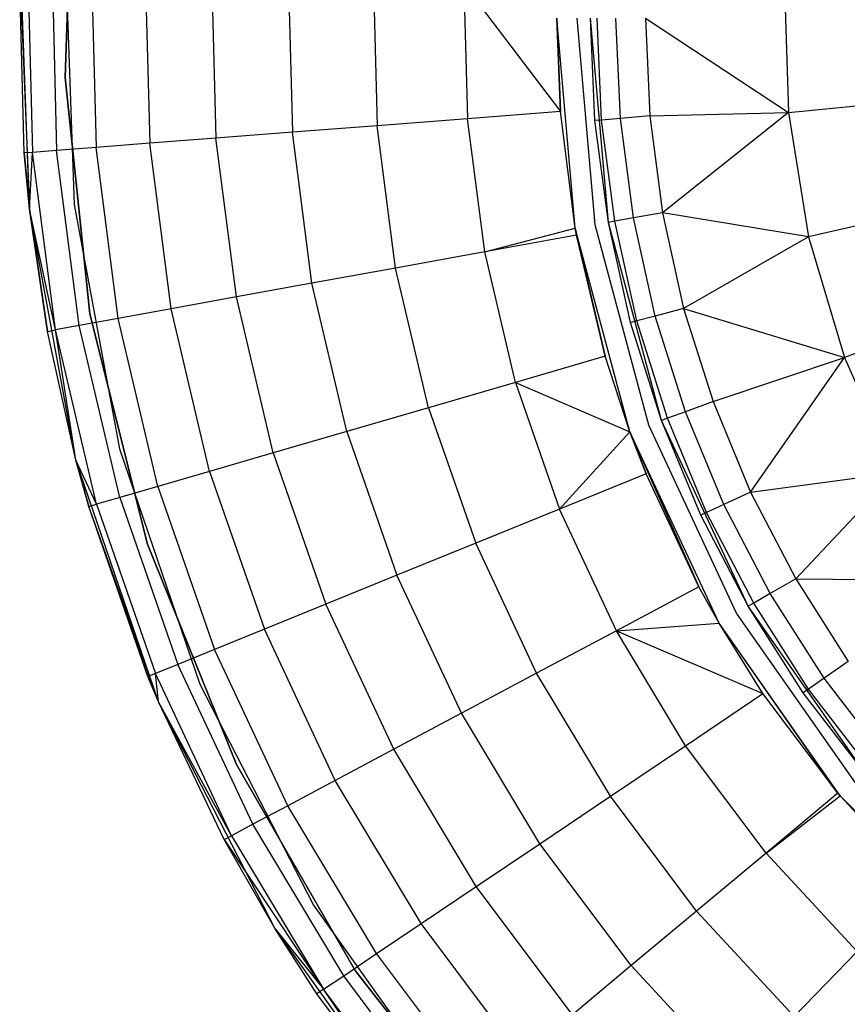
# Model space of a CAD drawing. Extents: x 3 to 49, y 3 to 103.
# Tile 74 of 101: x 23.46 to 24.69, y 57.32 to 58.78. Entities that reach past the tile are written whole.
import ezdxf

# ---------------------------------------------------------------- set-up
doc = ezdxf.new("R2010")
doc.units = 0
doc.header["$LTSCALE"] = 2.54
doc.layers.get('0').update_dxf_attribs({"linetype": 'CONTINUOUS'})

# ---------------------------------------------------------------- blocks, each defined once
blk = doc.blocks.new('HOTEL-MOOD-11782-11790_STL')
at = {"color": 0}
for p, q in [((23.5258, 58.6966, 1.2181), (23.5382, 59.0498, 1.2181)), ((23.5382, 59.0498, 0.1181), (23.5258, 58.6966, 0.1181)), ((23.5258, 58.6966, 1.2181), (23.5382, 59.0498, 1.2181)), ((23.5382, 59.0498, 0.1181), (23.5258, 58.6966, 0.1181)), ((23.473, 58.5007, 0.1181), (23.4591, 58.88, 0.1181)), ((23.473, 58.5007, 0.1181), (23.4591, 58.88, 0.1181)), ((23.526, 58.8776, 0.1181), (23.5395, 58.508, 0.1181)), ((23.526, 58.8776, 0.1181), (23.5395, 58.508, 0.1181)), ((23.526, 58.8776, 1.2181), (23.5395, 58.508, 1.2181)), ((23.526, 58.8776, 1.2181), (23.5395, 58.508, 1.2181)), ((23.4651, 58.5844, 1.7681), (23.4582, 58.852, 1.7681)), ((23.4582, 58.852, 1.7681), (23.473, 58.5007, 0.1181)), ((23.4582, 58.852, 1.7681), (23.473, 58.5007, 0.1181)), ((23.4651, 58.5844, 1.7681), (23.4582, 58.852, 1.7681)), ((23.4704, 58.8517, 1.907), (23.4772, 58.5853, 1.907)), ((23.4704, 58.8517, 1.907), (23.4772, 58.5853, 1.907)), ((23.5064, 58.8508, 2.0417), (23.5132, 58.5881, 2.0417)), ((23.5064, 58.8508, 2.0417), (23.5132, 58.5881, 2.0417)), ((23.5654, 58.8492, 2.1681), (23.572, 58.5927, 2.1681)), ((23.5654, 58.8492, 2.1681), (23.572, 58.5927, 2.1681)), ((23.6453, 58.8472, 2.2823), (23.6517, 58.5988, 2.2823)), ((23.6453, 58.8472, 2.2823), (23.6517, 58.5988, 2.2823)), ((23.7439, 58.8446, 2.3809), (23.75, 58.6065, 2.3809)), ((23.7439, 58.8446, 2.3809), (23.75, 58.6065, 2.3809)), ((23.8581, 58.8417, 2.4609), (23.8639, 58.6153, 2.4609)), ((23.8581, 58.8417, 2.4609), (23.8639, 58.6153, 2.4609)), ((23.9844, 58.8384, 2.5198), (23.9899, 58.625, 2.5198)), ((23.9844, 58.8384, 2.5198), (23.9899, 58.625, 2.5198)), ((24.1191, 58.835, 2.5559), (24.2627, 58.6461, 2.5681)), ((24.1191, 58.835, 2.5559), (24.2627, 58.6461, 2.5681)), ((24.1191, 58.835, 2.5559), (24.1242, 58.6354, 2.5559)), ((24.1191, 58.835, 2.5559), (24.1242, 58.6354, 2.5559)), ((24.5958, 58.8319, 3.2677), (24.6018, 58.6446, 3.2677)), ((24.5958, 58.8319, 3.2677), (24.6018, 58.6446, 3.2677)), ((24.2627, 58.6461, 2.5681), (24.2574, 58.7851, 2.5681)), ((24.2847, 58.4725, 2.2681), (24.2574, 58.7851, 2.2681)), ((24.2574, 58.7851, 2.2681), (24.2627, 58.6461, 2.5681)), ((24.2574, 58.7851, 2.2681), (24.2627, 58.6461, 2.5681)), ((24.2627, 58.6461, 2.5681), (24.2574, 58.7851, 2.5681)), ((24.2847, 58.4725, 2.2681), (24.2574, 58.7851, 2.2681)), ((24.3142, 58.4777, 2.2681), (24.2874, 58.7851, 2.2681)), ((24.3142, 58.4777, 2.2681), (24.2874, 58.7851, 2.2681)), ((24.3142, 58.4777, 2.5681), (24.2874, 58.7851, 2.5681)), ((24.3142, 58.4777, 2.5681), (24.2874, 58.7851, 2.5681)), ((24.3339, 58.4812, 2.5681), (24.3074, 58.7851, 2.5681)), ((24.314, 58.6325, 2.9691), (24.3074, 58.7851, 2.5681)), ((24.3339, 58.4812, 2.5681), (24.3074, 58.7851, 2.5681)), ((24.314, 58.6325, 2.9691), (24.3074, 58.7851, 2.5681)), ((24.314, 58.6325, 2.9691), (24.3074, 58.7851, 2.9691)), ((24.314, 58.6325, 2.9691), (24.3074, 58.7851, 2.9691)), ((24.3237, 58.6334, 3.0306), (24.3171, 58.7851, 3.0306)), ((24.3237, 58.6334, 3.0306), (24.3171, 58.7851, 3.0306)), ((24.3517, 58.6358, 3.0862), (24.3452, 58.7851, 3.0862)), ((24.3517, 58.6358, 3.0862), (24.3452, 58.7851, 3.0862)), ((24.3891, 58.7851, 3.1304), (24.6018, 58.6446, 3.2677)), ((24.3891, 58.7851, 3.1304), (24.6018, 58.6446, 3.2677)), ((24.3891, 58.7851, 3.1304), (24.3955, 58.6397, 3.1304)), ((24.3891, 58.7851, 3.1304), (24.3955, 58.6397, 3.1304)), ((23.5628, 58.3452, 1.2181), (23.5258, 58.6966, 1.2181)), ((23.5258, 58.6966, 1.2181), (23.5258, 58.6966, 0.1181)), ((23.5258, 58.6966, 0.1181), (23.5628, 58.3452, 0.1181)), ((23.5258, 58.6966, 1.2181), (23.5258, 58.6966, 0.1181)), ((23.5628, 58.3452, 1.2181), (23.5258, 58.6966, 1.2181)), ((23.5258, 58.6966, 0.1181), (23.5628, 58.3452, 0.1181)), ((24.6018, 58.6446, 3.2677), (24.8181, 58.6655, 3.3861)), ((24.6018, 58.6446, 3.2677), (24.8181, 58.6655, 3.3861)), ((24.2627, 58.6461, 2.5681), (24.1242, 58.6354, 2.5559)), ((24.2627, 58.6461, 2.5681), (24.1242, 58.6354, 2.5559)), ((24.2847, 58.4725, 2.5681), (24.2627, 58.6461, 2.5681)), ((24.2847, 58.4725, 2.2681), (24.2627, 58.6461, 2.5681)), ((24.2847, 58.4725, 2.5681), (24.2627, 58.6461, 2.5681)), ((24.2847, 58.4725, 2.2681), (24.2627, 58.6461, 2.5681)), ((24.3955, 58.6397, 3.1304), (24.6018, 58.6446, 3.2677)), ((24.3955, 58.6397, 3.1304), (24.6018, 58.6446, 3.2677)), ((24.6018, 58.6446, 3.2677), (24.4144, 58.4954, 3.1304)), ((24.6018, 58.6446, 3.2677), (24.4144, 58.4954, 3.1304)), ((24.6018, 58.6446, 3.2677), (24.6317, 58.4596, 3.2677)), ((24.6018, 58.6446, 3.2677), (24.6317, 58.4596, 3.2677)), ((24.1242, 58.6354, 2.5559), (23.9899, 58.625, 2.5198)), ((24.1242, 58.6354, 2.5559), (23.9899, 58.625, 2.5198)), ((24.1499, 58.4374, 2.5559), (24.1242, 58.6354, 2.5559)), ((24.1499, 58.4374, 2.5559), (24.1242, 58.6354, 2.5559)), ((24.3237, 58.6334, 3.0306), (24.314, 58.6325, 2.9691)), ((24.3237, 58.6334, 3.0306), (24.314, 58.6325, 2.9691)), ((24.3339, 58.4812, 2.5681), (24.314, 58.6325, 2.9691)), ((24.3339, 58.4812, 2.9691), (24.314, 58.6325, 2.9691)), ((24.3339, 58.4812, 2.5681), (24.314, 58.6325, 2.9691)), ((24.3339, 58.4812, 2.9691), (24.314, 58.6325, 2.9691)), ((24.3517, 58.6358, 3.0862), (24.3237, 58.6334, 3.0306)), ((24.3517, 58.6358, 3.0862), (24.3237, 58.6334, 3.0306)), ((24.3435, 58.4828, 3.0306), (24.3237, 58.6334, 3.0306)), ((24.3435, 58.4828, 3.0306), (24.3237, 58.6334, 3.0306)), ((24.3955, 58.6397, 3.1304), (24.3517, 58.6358, 3.0862)), ((24.3955, 58.6397, 3.1304), (24.3517, 58.6358, 3.0862)), ((24.3712, 58.4877, 3.0862), (24.3517, 58.6358, 3.0862)), ((24.3712, 58.4877, 3.0862), (24.3517, 58.6358, 3.0862)), ((24.3955, 58.6397, 3.1304), (24.4144, 58.4954, 3.1304)), ((24.3955, 58.6397, 3.1304), (24.4144, 58.4954, 3.1304)), ((23.8639, 58.6153, 2.4609), (23.75, 58.6065, 2.3809)), ((23.8639, 58.6153, 2.4609), (23.75, 58.6065, 2.3809)), ((23.9899, 58.625, 2.5198), (23.8639, 58.6153, 2.4609)), ((23.9899, 58.625, 2.5198), (23.8639, 58.6153, 2.4609)), ((23.893, 58.3906, 2.4609), (23.8639, 58.6153, 2.4609)), ((23.893, 58.3906, 2.4609), (23.8639, 58.6153, 2.4609)), ((24.0173, 58.4133, 2.5198), (23.9899, 58.625, 2.5198)), ((24.0173, 58.4133, 2.5198), (23.9899, 58.625, 2.5198)), ((23.6517, 58.5988, 2.2823), (23.572, 58.5927, 2.1681)), ((23.6517, 58.5988, 2.2823), (23.572, 58.5927, 2.1681)), ((23.75, 58.6065, 2.3809), (23.6517, 58.5988, 2.2823)), ((23.75, 58.6065, 2.3809), (23.6517, 58.5988, 2.2823)), ((23.6836, 58.3525, 2.2823), (23.6517, 58.5988, 2.2823)), ((23.6836, 58.3525, 2.2823), (23.6517, 58.5988, 2.2823)), ((23.7806, 58.3702, 2.3809), (23.75, 58.6065, 2.3809)), ((23.7806, 58.3702, 2.3809), (23.75, 58.6065, 2.3809)), ((23.4772, 58.5853, 1.907), (23.4651, 58.5844, 1.7681)), ((23.4772, 58.5853, 1.907), (23.4651, 58.5844, 1.7681)), ((23.473, 58.5007, 1.7681), (23.4651, 58.5844, 1.7681)), ((23.4651, 58.5844, 1.7681), (23.473, 58.5007, 0.1181)), ((23.4651, 58.5844, 1.7681), (23.473, 58.5007, 0.1181)), ((23.473, 58.5007, 1.7681), (23.4651, 58.5844, 1.7681)), ((23.473, 58.5007, 1.7681), (23.4772, 58.5853, 1.907)), ((23.473, 58.5007, 1.7681), (23.4772, 58.5853, 1.907)), ((23.5132, 58.5881, 2.0417), (23.4772, 58.5853, 1.907)), ((23.5132, 58.5881, 2.0417), (23.4772, 58.5853, 1.907)), ((23.5114, 58.3211, 1.907), (23.4772, 58.5853, 1.907)), ((23.5114, 58.3211, 1.907), (23.4772, 58.5853, 1.907)), ((23.572, 58.5927, 2.1681), (23.5132, 58.5881, 2.0417)), ((23.572, 58.5927, 2.1681), (23.5132, 58.5881, 2.0417)), ((23.5469, 58.3276, 2.0417), (23.5132, 58.5881, 2.0417)), ((23.5469, 58.3276, 2.0417), (23.5132, 58.5881, 2.0417)), ((23.6049, 58.3381, 2.1681), (23.572, 58.5927, 2.1681)), ((23.6049, 58.3381, 2.1681), (23.572, 58.5927, 2.1681)), ((23.5419, 58.1274, 0.1181), (23.473, 58.5007, 0.1181)), ((23.473, 58.5007, 0.1181), (23.473, 58.5007, 1.7681)), ((23.473, 58.5007, 0.1181), (23.473, 58.5007, 1.7681)), ((23.473, 58.5007, 0.1181), (23.4995, 58.3189, 1.7681)), ((23.4995, 58.3189, 1.7681), (23.473, 58.5007, 1.7681)), ((23.473, 58.5007, 0.1181), (23.4995, 58.3189, 1.7681)), ((23.5419, 58.1274, 0.1181), (23.473, 58.5007, 0.1181)), ((23.4995, 58.3189, 1.7681), (23.473, 58.5007, 1.7681)), ((23.5114, 58.3211, 1.907), (23.473, 58.5007, 1.7681)), ((23.5114, 58.3211, 1.907), (23.473, 58.5007, 1.7681)), ((23.5395, 58.508, 0.1181), (23.6067, 58.1444, 0.1181)), ((23.5395, 58.508, 0.1181), (23.6067, 58.1444, 0.1181)), ((23.5395, 58.508, 0.1181), (23.5395, 58.508, 1.2181)), ((23.5395, 58.508, 1.2181), (23.6067, 58.1444, 1.2181)), ((23.5395, 58.508, 0.1181), (23.5395, 58.508, 1.2181)), ((23.5395, 58.508, 1.2181), (23.6067, 58.1444, 1.2181)), ((24.4144, 58.4954, 3.1304), (24.3712, 58.4877, 3.0862)), ((24.4144, 58.4954, 3.1304), (24.3712, 58.4877, 3.0862)), ((24.6317, 58.4596, 3.2677), (24.4144, 58.4954, 3.1304)), ((24.4144, 58.4954, 3.1304), (24.4459, 58.3533, 3.1304)), ((24.6317, 58.4596, 3.2677), (24.4144, 58.4954, 3.1304)), ((24.4144, 58.4954, 3.1304), (24.4459, 58.3533, 3.1304)), ((24.8435, 58.508, 3.3861), (24.6317, 58.4596, 3.2677)), ((24.8435, 58.508, 3.3861), (24.6317, 58.4596, 3.2677)), ((24.3435, 58.4828, 3.0306), (24.3339, 58.4812, 2.9691)), ((24.3435, 58.4828, 3.0306), (24.3339, 58.4812, 2.9691)), ((24.4129, 58.1865, 2.5681), (24.3339, 58.4812, 2.5681)), ((24.367, 58.3321, 2.9691), (24.3339, 58.4812, 2.5681)), ((24.4129, 58.1865, 2.5681), (24.3339, 58.4812, 2.5681)), ((24.367, 58.3321, 2.9691), (24.3339, 58.4812, 2.5681)), ((24.367, 58.3321, 2.9691), (24.3339, 58.4812, 2.9691)), ((24.3339, 58.4812, 2.9691), (24.3339, 58.4812, 2.5681)), ((24.3339, 58.4812, 2.9691), (24.3339, 58.4812, 2.5681)), ((24.367, 58.3321, 2.9691), (24.3339, 58.4812, 2.9691)), ((24.3712, 58.4877, 3.0862), (24.3435, 58.4828, 3.0306)), ((24.3712, 58.4877, 3.0862), (24.3435, 58.4828, 3.0306)), ((24.3764, 58.3346, 3.0306), (24.3435, 58.4828, 3.0306)), ((24.3764, 58.3346, 3.0306), (24.3435, 58.4828, 3.0306)), ((24.4036, 58.3419, 3.0862), (24.3712, 58.4877, 3.0862)), ((24.4036, 58.3419, 3.0862), (24.3712, 58.4877, 3.0862)), ((24.1499, 58.4374, 2.5559), (24.2847, 58.4725, 2.5681)), ((24.1499, 58.4374, 2.5559), (24.2847, 58.4725, 2.5681)), ((24.2865, 58.4623, 2.5681), (24.2847, 58.4725, 2.5681)), ((24.2847, 58.4725, 2.5681), (24.2847, 58.4725, 2.2681)), ((24.3659, 58.1694, 2.2681), (24.2847, 58.4725, 2.2681)), ((24.2847, 58.4725, 2.2681), (24.3291, 58.282, 2.5681)), ((24.2847, 58.4725, 2.2681), (24.3291, 58.282, 2.5681)), ((24.2847, 58.4725, 2.2681), (24.2865, 58.4623, 2.5681)), ((24.2847, 58.4725, 2.2681), (24.2865, 58.4623, 2.5681)), ((24.2847, 58.4725, 2.5681), (24.2847, 58.4725, 2.2681)), ((24.2865, 58.4623, 2.5681), (24.2847, 58.4725, 2.5681)), ((24.3659, 58.1694, 2.2681), (24.2847, 58.4725, 2.2681)), ((24.3941, 58.1797, 2.2681), (24.3142, 58.4777, 2.2681)), ((24.3142, 58.4777, 2.2681), (24.3142, 58.4777, 2.5681)), ((24.3941, 58.1797, 2.2681), (24.3142, 58.4777, 2.2681)), ((24.3941, 58.1797, 2.5681), (24.3142, 58.4777, 2.5681)), ((24.3142, 58.4777, 2.2681), (24.3142, 58.4777, 2.5681)), ((24.3941, 58.1797, 2.5681), (24.3142, 58.4777, 2.5681)), ((24.2865, 58.4623, 2.5681), (24.1499, 58.4374, 2.5559)), ((24.2865, 58.4623, 2.5681), (24.1499, 58.4374, 2.5559)), ((24.3291, 58.282, 2.5681), (24.2865, 58.4623, 2.5681)), ((24.3291, 58.282, 2.5681), (24.2865, 58.4623, 2.5681)), ((24.6317, 58.4596, 3.2677), (24.4459, 58.3533, 3.1304)), ((24.6317, 58.4596, 3.2677), (24.4459, 58.3533, 3.1304)), ((24.6317, 58.4596, 3.2677), (24.685, 58.28, 3.2677)), ((24.6317, 58.4596, 3.2677), (24.685, 58.28, 3.2677)), ((24.1499, 58.4374, 2.5559), (24.0173, 58.4133, 2.5198)), ((24.1499, 58.4374, 2.5559), (24.0173, 58.4133, 2.5198)), ((24.1957, 58.2432, 2.5559), (24.1499, 58.4374, 2.5559)), ((24.1957, 58.2432, 2.5559), (24.1499, 58.4374, 2.5559)), ((24.0173, 58.4133, 2.5198), (23.893, 58.3906, 2.4609)), ((24.0173, 58.4133, 2.5198), (23.893, 58.3906, 2.4609)), ((24.0664, 58.2055, 2.5198), (24.0173, 58.4133, 2.5198)), ((24.0664, 58.2055, 2.5198), (24.0173, 58.4133, 2.5198)), ((23.893, 58.3906, 2.4609), (23.7806, 58.3702, 2.3809)), ((23.893, 58.3906, 2.4609), (23.7806, 58.3702, 2.3809)), ((23.945, 58.1702, 2.4609), (23.893, 58.3906, 2.4609)), ((23.945, 58.1702, 2.4609), (23.893, 58.3906, 2.4609)), ((23.7806, 58.3702, 2.3809), (23.6836, 58.3525, 2.2823)), ((23.7806, 58.3702, 2.3809), (23.6836, 58.3525, 2.2823)), ((23.8354, 58.1383, 2.3809), (23.7806, 58.3702, 2.3809)), ((23.8354, 58.1383, 2.3809), (23.7806, 58.3702, 2.3809)), ((23.6836, 58.3525, 2.2823), (23.6049, 58.3381, 2.1681)), ((23.6836, 58.3525, 2.2823), (23.6049, 58.3381, 2.1681)), ((23.7407, 58.1107, 2.2823), (23.6836, 58.3525, 2.2823)), ((23.7407, 58.1107, 2.2823), (23.6836, 58.3525, 2.2823)), ((24.4459, 58.3533, 3.1304), (24.4036, 58.3419, 3.0862)), ((24.4459, 58.3533, 3.1304), (24.4036, 58.3419, 3.0862)), ((24.4459, 58.3533, 3.1304), (24.685, 58.28, 3.2677)), ((24.4459, 58.3533, 3.1304), (24.4897, 58.2145, 3.1304)), ((24.4459, 58.3533, 3.1304), (24.685, 58.28, 3.2677)), ((24.4459, 58.3533, 3.1304), (24.4897, 58.2145, 3.1304)), ((24.8889, 58.3551, 3.3861), (24.685, 58.28, 3.2677)), ((24.8889, 58.3551, 3.3861), (24.685, 58.28, 3.2677)), ((23.6049, 58.3381, 2.1681), (23.5469, 58.3276, 2.0417)), ((23.6049, 58.3381, 2.1681), (23.5469, 58.3276, 2.0417)), ((23.6483, 58.0023, 1.2181), (23.5628, 58.3452, 1.2181)), ((23.5628, 58.3452, 1.2181), (23.5628, 58.3452, 0.1181)), ((23.5628, 58.3452, 0.1181), (23.6483, 58.0023, 0.1181)), ((23.5628, 58.3452, 1.2181), (23.5628, 58.3452, 0.1181)), ((23.6483, 58.0023, 1.2181), (23.5628, 58.3452, 1.2181)), ((23.5628, 58.3452, 0.1181), (23.6483, 58.0023, 0.1181)), ((23.6639, 58.0883, 2.1681), (23.6049, 58.3381, 2.1681)), ((23.6639, 58.0883, 2.1681), (23.6049, 58.3381, 2.1681)), ((24.3764, 58.3346, 3.0306), (24.367, 58.3321, 2.9691)), ((24.3764, 58.3346, 3.0306), (24.367, 58.3321, 2.9691)), ((24.4036, 58.3419, 3.0862), (24.3764, 58.3346, 3.0306)), ((24.4036, 58.3419, 3.0862), (24.3764, 58.3346, 3.0306)), ((24.422, 58.1898, 3.0306), (24.3764, 58.3346, 3.0306)), ((24.422, 58.1898, 3.0306), (24.3764, 58.3346, 3.0306)), ((24.4485, 58.1995, 3.0862), (24.4036, 58.3419, 3.0862)), ((24.4485, 58.1995, 3.0862), (24.4036, 58.3419, 3.0862)), ((23.4995, 58.3189, 1.7681), (23.5114, 58.3211, 1.907)), ((23.4995, 58.3189, 1.7681), (23.5114, 58.3211, 1.907)), ((23.5419, 58.1274, 0.1181), (23.4995, 58.3189, 1.7681)), ((23.5419, 58.1274, 0.1181), (23.4995, 58.3189, 1.7681)), ((23.5419, 58.1274, 1.7681), (23.4995, 58.3189, 1.7681)), ((23.5419, 58.1274, 1.7681), (23.4995, 58.3189, 1.7681)), ((23.5469, 58.3276, 2.0417), (23.5114, 58.3211, 1.907)), ((23.5469, 58.3276, 2.0417), (23.5114, 58.3211, 1.907)), ((23.5419, 58.1274, 1.7681), (23.5114, 58.3211, 1.907)), ((23.5419, 58.1274, 1.7681), (23.5114, 58.3211, 1.907)), ((23.5726, 58.0618, 1.907), (23.5114, 58.3211, 1.907)), ((23.5726, 58.0618, 1.907), (23.5114, 58.3211, 1.907)), ((23.6073, 58.0719, 2.0417), (23.5469, 58.3276, 2.0417)), ((23.6073, 58.0719, 2.0417), (23.5469, 58.3276, 2.0417)), ((24.4129, 58.1865, 2.5681), (24.367, 58.3321, 2.9691)), ((24.4129, 58.1865, 2.9691), (24.367, 58.3321, 2.9691)), ((24.4129, 58.1865, 2.5681), (24.367, 58.3321, 2.9691)), ((24.4129, 58.1865, 2.9691), (24.367, 58.3321, 2.9691)), ((24.3291, 58.282, 2.5681), (24.1957, 58.2432, 2.5559)), ((24.3291, 58.282, 2.5681), (24.1957, 58.2432, 2.5559)), ((24.3659, 58.1694, 2.5681), (24.3291, 58.282, 2.5681)), ((24.3659, 58.1694, 2.2681), (24.3291, 58.282, 2.5681)), ((24.3659, 58.1694, 2.5681), (24.3291, 58.282, 2.5681)), ((24.3659, 58.1694, 2.2681), (24.3291, 58.282, 2.5681)), ((24.4897, 58.2145, 3.1304), (24.685, 58.28, 3.2677)), ((24.4897, 58.2145, 3.1304), (24.685, 58.28, 3.2677)), ((24.5454, 58.08, 3.1304), (24.685, 58.28, 3.2677)), ((24.5454, 58.08, 3.1304), (24.685, 58.28, 3.2677)), ((24.685, 58.28, 3.2677), (24.7608, 58.1087, 3.2677)), ((24.685, 58.28, 3.2677), (24.7608, 58.1087, 3.2677)), ((24.1957, 58.2432, 2.5559), (24.0664, 58.2055, 2.5198)), ((24.1957, 58.2432, 2.5559), (24.0664, 58.2055, 2.5198)), ((24.1957, 58.2432, 2.5559), (24.3659, 58.1694, 2.5681)), ((24.1957, 58.2432, 2.5559), (24.3659, 58.1694, 2.5681)), ((24.1957, 58.2432, 2.5559), (24.2613, 58.0546, 2.5559)), ((24.1957, 58.2432, 2.5559), (24.2613, 58.0546, 2.5559)), ((24.0664, 58.2055, 2.5198), (23.945, 58.1702, 2.4609)), ((24.0664, 58.2055, 2.5198), (23.945, 58.1702, 2.4609)), ((24.0664, 58.2055, 2.5198), (24.1365, 58.0039, 2.5198)), ((24.0664, 58.2055, 2.5198), (24.1365, 58.0039, 2.5198)), ((24.4897, 58.2145, 3.1304), (24.4485, 58.1995, 3.0862)), ((24.4897, 58.2145, 3.1304), (24.4485, 58.1995, 3.0862)), ((24.4897, 58.2145, 3.1304), (24.5454, 58.08, 3.1304)), ((24.4897, 58.2145, 3.1304), (24.5454, 58.08, 3.1304)), ((24.422, 58.1898, 3.0306), (24.4129, 58.1865, 2.9691)), ((24.422, 58.1898, 3.0306), (24.4129, 58.1865, 2.9691)), ((24.5418, 57.9101, 2.5681), (24.4129, 58.1865, 2.5681)), ((24.4713, 58.0455, 2.9691), (24.4129, 58.1865, 2.5681)), ((24.5418, 57.9101, 2.5681), (24.4129, 58.1865, 2.5681)), ((24.4713, 58.0455, 2.9691), (24.4129, 58.1865, 2.5681)), ((24.4713, 58.0455, 2.9691), (24.4129, 58.1865, 2.9691)), ((24.4129, 58.1865, 2.9691), (24.4129, 58.1865, 2.5681)), ((24.4129, 58.1865, 2.9691), (24.4129, 58.1865, 2.5681)), ((24.4713, 58.0455, 2.9691), (24.4129, 58.1865, 2.9691)), ((24.4485, 58.1995, 3.0862), (24.422, 58.1898, 3.0306)), ((24.4485, 58.1995, 3.0862), (24.422, 58.1898, 3.0306)), ((24.4801, 58.0496, 3.0306), (24.422, 58.1898, 3.0306)), ((24.4801, 58.0496, 3.0306), (24.422, 58.1898, 3.0306)), ((24.5056, 58.0615, 3.0862), (24.4485, 58.1995, 3.0862)), ((24.5056, 58.0615, 3.0862), (24.4485, 58.1995, 3.0862)), ((24.5245, 57.9001, 2.2681), (24.3941, 58.1797, 2.2681)), ((24.3941, 58.1797, 2.2681), (24.3941, 58.1797, 2.5681)), ((24.5245, 57.9001, 2.2681), (24.3941, 58.1797, 2.2681)), ((24.5245, 57.9001, 2.5681), (24.3941, 58.1797, 2.5681)), ((24.3941, 58.1797, 2.2681), (24.3941, 58.1797, 2.5681)), ((24.5245, 57.9001, 2.5681), (24.3941, 58.1797, 2.5681)), ((23.945, 58.1702, 2.4609), (23.8354, 58.1383, 2.3809)), ((23.945, 58.1702, 2.4609), (23.8354, 58.1383, 2.3809)), ((23.945, 58.1702, 2.4609), (24.0194, 57.9562, 2.4609)), ((23.945, 58.1702, 2.4609), (24.0194, 57.9562, 2.4609)), ((24.3659, 58.1694, 2.5681), (24.2613, 58.0546, 2.5559)), ((24.3659, 58.1694, 2.5681), (24.2613, 58.0546, 2.5559)), ((24.39, 58.1069, 2.5681), (24.3659, 58.1694, 2.5681)), ((24.3659, 58.1694, 2.5681), (24.3659, 58.1694, 2.2681)), ((24.4985, 57.8851, 2.2681), (24.3659, 58.1694, 2.2681)), ((24.3659, 58.1694, 2.2681), (24.4685, 57.9391, 2.5681)), ((24.3659, 58.1694, 2.2681), (24.4685, 57.9391, 2.5681)), ((24.3659, 58.1694, 2.2681), (24.39, 58.1069, 2.5681)), ((24.3659, 58.1694, 2.2681), (24.39, 58.1069, 2.5681)), ((24.3659, 58.1694, 2.5681), (24.3659, 58.1694, 2.2681)), ((24.39, 58.1069, 2.5681), (24.3659, 58.1694, 2.5681)), ((24.4985, 57.8851, 2.2681), (24.3659, 58.1694, 2.2681)), ((23.6067, 58.1444, 0.1181), (23.7261, 57.7944, 0.1181)), ((23.6067, 58.1444, 0.1181), (23.7261, 57.7944, 0.1181)), ((23.6067, 58.1444, 0.1181), (23.6067, 58.1444, 1.2181)), ((23.6067, 58.1444, 1.2181), (23.7261, 57.7944, 1.2181)), ((23.6067, 58.1444, 0.1181), (23.6067, 58.1444, 1.2181)), ((23.6067, 58.1444, 1.2181), (23.7261, 57.7944, 1.2181)), ((23.8354, 58.1383, 2.3809), (23.7407, 58.1107, 2.2823)), ((23.8354, 58.1383, 2.3809), (23.7407, 58.1107, 2.2823)), ((23.8354, 58.1383, 2.3809), (23.9136, 57.9132, 2.3809)), ((23.8354, 58.1383, 2.3809), (23.9136, 57.9132, 2.3809)), ((23.6645, 57.7682, 0.1181), (23.5419, 58.1274, 0.1181)), ((23.5419, 58.1274, 0.1181), (23.5419, 58.1274, 1.7681)), ((23.5419, 58.1274, 0.1181), (23.5419, 58.1274, 1.7681)), ((23.5419, 58.1274, 0.1181), (23.561, 58.0584, 1.7681)), ((23.561, 58.0584, 1.7681), (23.5419, 58.1274, 1.7681)), ((23.5419, 58.1274, 0.1181), (23.561, 58.0584, 1.7681)), ((23.6645, 57.7682, 0.1181), (23.5419, 58.1274, 0.1181)), ((23.561, 58.0584, 1.7681), (23.5419, 58.1274, 1.7681)), ((23.5726, 58.0618, 1.907), (23.5419, 58.1274, 1.7681)), ((23.5726, 58.0618, 1.907), (23.5419, 58.1274, 1.7681)), ((23.7407, 58.1107, 2.2823), (23.6639, 58.0883, 2.1681)), ((23.7407, 58.1107, 2.2823), (23.6639, 58.0883, 2.1681)), ((23.7407, 58.1107, 2.2823), (23.8223, 57.8761, 2.2823)), ((23.7407, 58.1107, 2.2823), (23.8223, 57.8761, 2.2823)), ((24.39, 58.1069, 2.5681), (24.2613, 58.0546, 2.5559)), ((24.39, 58.1069, 2.5681), (24.2613, 58.0546, 2.5559)), ((24.4685, 57.9391, 2.5681), (24.39, 58.1069, 2.5681)), ((24.4685, 57.9391, 2.5681), (24.39, 58.1069, 2.5681)), ((24.5454, 58.08, 3.1304), (24.7608, 58.1087, 3.2677)), ((24.5454, 58.08, 3.1304), (24.7608, 58.1087, 3.2677)), ((24.6126, 57.9509, 3.1304), (24.7608, 58.1087, 3.2677)), ((24.6126, 57.9509, 3.1304), (24.7608, 58.1087, 3.2677)), ((23.6639, 58.0883, 2.1681), (23.6073, 58.0719, 2.0417)), ((23.6639, 58.0883, 2.1681), (23.6073, 58.0719, 2.0417)), ((23.6639, 58.0883, 2.1681), (23.7482, 57.8459, 2.1681)), ((23.6639, 58.0883, 2.1681), (23.7482, 57.8459, 2.1681)), ((23.6073, 58.0719, 2.0417), (23.5726, 58.0618, 1.907)), ((23.6073, 58.0719, 2.0417), (23.5726, 58.0618, 1.907)), ((23.6073, 58.0719, 2.0417), (23.6936, 57.8237, 2.0417)), ((23.6073, 58.0719, 2.0417), (23.6936, 57.8237, 2.0417)), ((24.5454, 58.08, 3.1304), (24.5056, 58.0615, 3.0862)), ((24.5454, 58.08, 3.1304), (24.5056, 58.0615, 3.0862)), ((24.5454, 58.08, 3.1304), (24.6126, 57.9509, 3.1304)), ((24.5454, 58.08, 3.1304), (24.6126, 57.9509, 3.1304)), ((23.561, 58.0584, 1.7681), (23.5726, 58.0618, 1.907)), ((23.561, 58.0584, 1.7681), (23.5726, 58.0618, 1.907)), ((23.6645, 57.7682, 0.1181), (23.561, 58.0584, 1.7681)), ((23.6645, 57.7682, 0.1181), (23.561, 58.0584, 1.7681)), ((23.6489, 57.8056, 1.7681), (23.561, 58.0584, 1.7681)), ((23.6489, 57.8056, 1.7681), (23.561, 58.0584, 1.7681)), ((23.5726, 58.0618, 1.907), (23.6602, 57.8101, 1.907)), ((23.5726, 58.0618, 1.907), (23.6602, 57.8101, 1.907)), ((24.5056, 58.0615, 3.0862), (24.4801, 58.0496, 3.0306)), ((24.5056, 58.0615, 3.0862), (24.4801, 58.0496, 3.0306)), ((24.5746, 57.929, 3.0862), (24.5056, 58.0615, 3.0862)), ((24.5746, 57.929, 3.0862), (24.5056, 58.0615, 3.0862)), ((24.2613, 58.0546, 2.5559), (24.1365, 58.0039, 2.5198)), ((24.2613, 58.0546, 2.5559), (24.1365, 58.0039, 2.5198)), ((24.3459, 57.8738, 2.5559), (24.2613, 58.0546, 2.5559)), ((24.3459, 57.8738, 2.5559), (24.2613, 58.0546, 2.5559)), ((24.4801, 58.0496, 3.0306), (24.4713, 58.0455, 2.9691)), ((24.4801, 58.0496, 3.0306), (24.4713, 58.0455, 2.9691)), ((24.5418, 57.9101, 2.5681), (24.4713, 58.0455, 2.9691)), ((24.5418, 57.9101, 2.9691), (24.4713, 58.0455, 2.9691)), ((24.5418, 57.9101, 2.5681), (24.4713, 58.0455, 2.9691)), ((24.5418, 57.9101, 2.9691), (24.4713, 58.0455, 2.9691)), ((24.5502, 57.9149, 3.0306), (24.4801, 58.0496, 3.0306)), ((24.5502, 57.9149, 3.0306), (24.4801, 58.0496, 3.0306)), ((23.7806, 57.6746, 1.2181), (23.6483, 58.0023, 1.2181)), ((23.6483, 58.0023, 1.2181), (23.6483, 58.0023, 0.1181)), ((23.6483, 58.0023, 0.1181), (23.7806, 57.6746, 0.1181)), ((23.6483, 58.0023, 1.2181), (23.6483, 58.0023, 0.1181)), ((23.7806, 57.6746, 1.2181), (23.6483, 58.0023, 1.2181)), ((23.6483, 58.0023, 0.1181), (23.7806, 57.6746, 0.1181)), ((24.1365, 58.0039, 2.5198), (24.0194, 57.9562, 2.4609)), ((24.1365, 58.0039, 2.5198), (24.0194, 57.9562, 2.4609)), ((24.227, 57.8105, 2.5198), (24.1365, 58.0039, 2.5198)), ((24.227, 57.8105, 2.5198), (24.1365, 58.0039, 2.5198)), ((24.0194, 57.9562, 2.4609), (23.9136, 57.9132, 2.3809)), ((24.0194, 57.9562, 2.4609), (23.9136, 57.9132, 2.3809)), ((24.1155, 57.7511, 2.4609), (24.0194, 57.9562, 2.4609)), ((24.1155, 57.7511, 2.4609), (24.0194, 57.9562, 2.4609)), ((24.4685, 57.9391, 2.5681), (24.3459, 57.8738, 2.5559)), ((24.4685, 57.9391, 2.5681), (24.3459, 57.8738, 2.5559)), ((24.4985, 57.8851, 2.5681), (24.4685, 57.9391, 2.5681)), ((24.4985, 57.8851, 2.2681), (24.4685, 57.9391, 2.5681)), ((24.4985, 57.8851, 2.5681), (24.4685, 57.9391, 2.5681)), ((24.4985, 57.8851, 2.2681), (24.4685, 57.9391, 2.5681)), ((24.6126, 57.9509, 3.1304), (24.5746, 57.929, 3.0862)), ((24.6126, 57.9509, 3.1304), (24.5746, 57.929, 3.0862)), ((24.6126, 57.9509, 3.1304), (24.858, 57.9484, 3.2677)), ((24.6126, 57.9509, 3.1304), (24.858, 57.9484, 3.2677)), ((24.6126, 57.9509, 3.1304), (24.6908, 57.8282, 3.1304)), ((24.6126, 57.9509, 3.1304), (24.6908, 57.8282, 3.1304)), ((24.5746, 57.929, 3.0862), (24.5502, 57.9149, 3.0306)), ((24.5746, 57.929, 3.0862), (24.5502, 57.9149, 3.0306)), ((24.6549, 57.803, 3.0862), (24.5746, 57.929, 3.0862)), ((24.6549, 57.803, 3.0862), (24.5746, 57.929, 3.0862)), ((23.9136, 57.9132, 2.3809), (23.8223, 57.8761, 2.2823)), ((23.9136, 57.9132, 2.3809), (23.8223, 57.8761, 2.2823)), ((24.0146, 57.6974, 2.3809), (23.9136, 57.9132, 2.3809)), ((24.0146, 57.6974, 2.3809), (23.9136, 57.9132, 2.3809)), ((24.5502, 57.9149, 3.0306), (24.5418, 57.9101, 2.9691)), ((24.5502, 57.9149, 3.0306), (24.5418, 57.9101, 2.9691)), ((24.7168, 57.6602, 2.5681), (24.5418, 57.9101, 2.5681)), ((24.6238, 57.7813, 2.9691), (24.5418, 57.9101, 2.5681)), ((24.7168, 57.6602, 2.5681), (24.5418, 57.9101, 2.5681)), ((24.6238, 57.7813, 2.9691), (24.5418, 57.9101, 2.5681)), ((24.6238, 57.7813, 2.9691), (24.5418, 57.9101, 2.9691)), ((24.5418, 57.9101, 2.9691), (24.5418, 57.9101, 2.5681)), ((24.5418, 57.9101, 2.9691), (24.5418, 57.9101, 2.5681)), ((24.6238, 57.7813, 2.9691), (24.5418, 57.9101, 2.9691)), ((24.6318, 57.7869, 3.0306), (24.5502, 57.9149, 3.0306)), ((24.6318, 57.7869, 3.0306), (24.5502, 57.9149, 3.0306)), ((24.7015, 57.6473, 2.2681), (24.5245, 57.9001, 2.2681)), ((24.5245, 57.9001, 2.2681), (24.5245, 57.9001, 2.5681)), ((24.7015, 57.6473, 2.2681), (24.5245, 57.9001, 2.2681)), ((24.7015, 57.6473, 2.5681), (24.5245, 57.9001, 2.5681)), ((24.5245, 57.9001, 2.2681), (24.5245, 57.9001, 2.5681)), ((24.7015, 57.6473, 2.5681), (24.5245, 57.9001, 2.5681)), ((24.3459, 57.8738, 2.5559), (24.4985, 57.8851, 2.5681)), ((24.3459, 57.8738, 2.5559), (24.4985, 57.8851, 2.5681)), ((24.5639, 57.7802, 2.5681), (24.4985, 57.8851, 2.5681)), ((24.4985, 57.8851, 2.5681), (24.4985, 57.8851, 2.2681)), ((24.5639, 57.7802, 2.5681), (24.4985, 57.8851, 2.5681)), ((24.5639, 57.7802, 2.5681), (24.4985, 57.8851, 2.2681)), ((24.4985, 57.8851, 2.5681), (24.4985, 57.8851, 2.2681)), ((24.5639, 57.7802, 2.5681), (24.4985, 57.8851, 2.2681)), ((24.6752, 57.632, 2.5681), (24.4985, 57.8851, 2.2681)), ((24.6752, 57.632, 2.5681), (24.4985, 57.8851, 2.2681)), ((24.6785, 57.628, 2.2681), (24.4985, 57.8851, 2.2681)), ((24.6785, 57.628, 2.2681), (24.4985, 57.8851, 2.2681)), ((23.8223, 57.8761, 2.2823), (23.7482, 57.8459, 2.1681)), ((23.8223, 57.8761, 2.2823), (23.7482, 57.8459, 2.1681)), ((23.9276, 57.6511, 2.2823), (23.8223, 57.8761, 2.2823)), ((23.9276, 57.6511, 2.2823), (23.8223, 57.8761, 2.2823)), ((24.3459, 57.8738, 2.5559), (24.227, 57.8105, 2.5198)), ((24.3459, 57.8738, 2.5559), (24.227, 57.8105, 2.5198)), ((24.3459, 57.8738, 2.5559), (24.5639, 57.7802, 2.5681)), ((24.4487, 57.7027, 2.5559), (24.3459, 57.8738, 2.5559)), ((24.4487, 57.7027, 2.5559), (24.3459, 57.8738, 2.5559)), ((24.3459, 57.8738, 2.5559), (24.5639, 57.7802, 2.5681)), ((23.7482, 57.8459, 2.1681), (23.6936, 57.8237, 2.0417)), ((23.7482, 57.8459, 2.1681), (23.6936, 57.8237, 2.0417)), ((23.857, 57.6135, 2.1681), (23.7482, 57.8459, 2.1681)), ((23.857, 57.6135, 2.1681), (23.7482, 57.8459, 2.1681)), ((23.6936, 57.8237, 2.0417), (23.6602, 57.8101, 1.907)), ((23.6936, 57.8237, 2.0417), (23.6602, 57.8101, 1.907)), ((23.805, 57.5858, 2.0417), (23.6936, 57.8237, 2.0417)), ((23.805, 57.5858, 2.0417), (23.6936, 57.8237, 2.0417)), ((24.6908, 57.8282, 3.1304), (24.6549, 57.803, 3.0862)), ((24.6908, 57.8282, 3.1304), (24.6549, 57.803, 3.0862)), ((23.6602, 57.8101, 1.907), (23.6489, 57.8056, 1.7681)), ((23.6602, 57.8101, 1.907), (23.6489, 57.8056, 1.7681)), ((23.6645, 57.7682, 1.7681), (23.6602, 57.8101, 1.907)), ((23.6645, 57.7682, 1.7681), (23.6602, 57.8101, 1.907)), ((23.7731, 57.5688, 1.907), (23.6602, 57.8101, 1.907)), ((23.7731, 57.5688, 1.907), (23.6602, 57.8101, 1.907)), ((24.227, 57.8105, 2.5198), (24.1155, 57.7511, 2.4609)), ((24.227, 57.8105, 2.5198), (24.1155, 57.7511, 2.4609)), ((24.3369, 57.6275, 2.5198), (24.227, 57.8105, 2.5198)), ((24.3369, 57.6275, 2.5198), (24.227, 57.8105, 2.5198)), ((23.6645, 57.7682, 0.1181), (23.6489, 57.8056, 1.7681)), ((23.6645, 57.7682, 1.7681), (23.6489, 57.8056, 1.7681)), ((23.6645, 57.7682, 0.1181), (23.6489, 57.8056, 1.7681)), ((23.6645, 57.7682, 1.7681), (23.6489, 57.8056, 1.7681)), ((23.7261, 57.7944, 0.1181), (23.8951, 57.4655, 0.1181)), ((23.7261, 57.7944, 0.1181), (23.8951, 57.4655, 0.1181)), ((23.7261, 57.7944, 0.1181), (23.7261, 57.7944, 1.2181)), ((23.7261, 57.7944, 1.2181), (23.8951, 57.4655, 1.2181)), ((23.7261, 57.7944, 0.1181), (23.7261, 57.7944, 1.2181)), ((23.7261, 57.7944, 1.2181), (23.8951, 57.4655, 1.2181)), ((24.6549, 57.803, 3.0862), (24.6318, 57.7869, 3.0306)), ((24.6549, 57.803, 3.0862), (24.6318, 57.7869, 3.0306)), ((24.7458, 57.6845, 3.0862), (24.6549, 57.803, 3.0862)), ((24.7458, 57.6845, 3.0862), (24.6549, 57.803, 3.0862)), ((24.4487, 57.7027, 2.5559), (24.5639, 57.7802, 2.5681)), ((24.4487, 57.7027, 2.5559), (24.5639, 57.7802, 2.5681)), ((24.6752, 57.632, 2.5681), (24.5639, 57.7802, 2.5681)), ((24.6752, 57.632, 2.5681), (24.5639, 57.7802, 2.5681)), ((24.6318, 57.7869, 3.0306), (24.6238, 57.7813, 2.9691)), ((24.6318, 57.7869, 3.0306), (24.6238, 57.7813, 2.9691)), ((24.7168, 57.6602, 2.5681), (24.6238, 57.7813, 2.9691)), ((24.7168, 57.6602, 2.9691), (24.6238, 57.7813, 2.9691)), ((24.7168, 57.6602, 2.5681), (24.6238, 57.7813, 2.9691)), ((24.7168, 57.6602, 2.9691), (24.6238, 57.7813, 2.9691)), ((24.7242, 57.6664, 3.0306), (24.6318, 57.7869, 3.0306)), ((24.7242, 57.6664, 3.0306), (24.6318, 57.7869, 3.0306)), ((23.838, 57.4306, 0.1181), (23.6645, 57.7682, 0.1181)), ((23.7624, 57.5631, 1.7681), (23.6645, 57.7682, 0.1181)), ((23.838, 57.4306, 0.1181), (23.6645, 57.7682, 0.1181)), ((23.7624, 57.5631, 1.7681), (23.6645, 57.7682, 0.1181)), ((23.7624, 57.5631, 1.7681), (23.6645, 57.7682, 1.7681)), ((23.6645, 57.7682, 1.7681), (23.6645, 57.7682, 0.1181)), ((23.6645, 57.7682, 1.7681), (23.6645, 57.7682, 0.1181)), ((23.7624, 57.5631, 1.7681), (23.6645, 57.7682, 1.7681)), ((23.7731, 57.5688, 1.907), (23.6645, 57.7682, 1.7681)), ((23.7731, 57.5688, 1.907), (23.6645, 57.7682, 1.7681)), ((24.1155, 57.7511, 2.4609), (24.0146, 57.6974, 2.3809)), ((24.1155, 57.7511, 2.4609), (24.0146, 57.6974, 2.3809)), ((24.2321, 57.5569, 2.4609), (24.1155, 57.7511, 2.4609)), ((24.2321, 57.5569, 2.4609), (24.1155, 57.7511, 2.4609)), ((24.0146, 57.6974, 2.3809), (23.9276, 57.6511, 2.2823)), ((24.0146, 57.6974, 2.3809), (23.9276, 57.6511, 2.2823)), ((24.1373, 57.4931, 2.3809), (24.0146, 57.6974, 2.3809)), ((24.1373, 57.4931, 2.3809), (24.0146, 57.6974, 2.3809)), ((24.3369, 57.6275, 2.5198), (24.4487, 57.7027, 2.5559)), ((24.3369, 57.6275, 2.5198), (24.4487, 57.7027, 2.5559)), ((24.5685, 57.543, 2.5559), (24.4487, 57.7027, 2.5559)), ((24.5685, 57.543, 2.5559), (24.4487, 57.7027, 2.5559)), ((23.9573, 57.3686, 1.2181), (23.7806, 57.6746, 1.2181)), ((23.7806, 57.6746, 1.2181), (23.7806, 57.6746, 0.1181)), ((23.7806, 57.6746, 0.1181), (23.9573, 57.3686, 0.1181)), ((23.7806, 57.6746, 1.2181), (23.7806, 57.6746, 0.1181)), ((23.9573, 57.3686, 1.2181), (23.7806, 57.6746, 1.2181)), ((23.7806, 57.6746, 0.1181), (23.9573, 57.3686, 0.1181)), ((23.9276, 57.6511, 2.2823), (23.857, 57.6135, 2.1681)), ((23.9276, 57.6511, 2.2823), (23.857, 57.6135, 2.1681)), ((24.0555, 57.4381, 2.2823), (23.9276, 57.6511, 2.2823)), ((24.0555, 57.4381, 2.2823), (23.9276, 57.6511, 2.2823)), ((24.6752, 57.632, 2.5681), (24.5685, 57.543, 2.5559)), ((24.6752, 57.632, 2.5681), (24.5685, 57.543, 2.5559)), ((24.6785, 57.628, 2.5681), (24.6752, 57.632, 2.5681)), ((24.6752, 57.632, 2.5681), (24.6785, 57.628, 2.2681)), ((24.6752, 57.632, 2.5681), (24.6785, 57.628, 2.2681)), ((24.6785, 57.628, 2.5681), (24.6752, 57.632, 2.5681)), ((24.2321, 57.5569, 2.4609), (24.3369, 57.6275, 2.5198)), ((24.2321, 57.5569, 2.4609), (24.3369, 57.6275, 2.5198)), ((24.4651, 57.4567, 2.5198), (24.3369, 57.6275, 2.5198)), ((24.4651, 57.4567, 2.5198), (24.3369, 57.6275, 2.5198)), ((24.5685, 57.543, 2.5559), (24.6785, 57.628, 2.5681)), ((24.5685, 57.543, 2.5559), (24.6785, 57.628, 2.5681)), ((24.8011, 57.496, 2.5681), (24.6785, 57.628, 2.5681)), ((24.9003, 57.4062, 2.2681), (24.6785, 57.628, 2.2681)), ((24.6785, 57.628, 2.2681), (24.8011, 57.496, 2.5681)), ((24.6785, 57.628, 2.2681), (24.8011, 57.496, 2.5681)), ((24.6785, 57.628, 2.2681), (24.6785, 57.628, 2.5681)), ((24.8011, 57.496, 2.5681), (24.6785, 57.628, 2.5681)), ((24.6785, 57.628, 2.2681), (24.6785, 57.628, 2.5681)), ((24.9003, 57.4062, 2.2681), (24.6785, 57.628, 2.2681)), ((23.857, 57.6135, 2.1681), (23.805, 57.5858, 2.0417)), ((23.857, 57.6135, 2.1681), (23.805, 57.5858, 2.0417)), ((23.9891, 57.3935, 2.1681), (23.857, 57.6135, 2.1681)), ((23.9891, 57.3935, 2.1681), (23.857, 57.6135, 2.1681)), ((23.805, 57.5858, 2.0417), (23.7731, 57.5688, 1.907)), ((23.805, 57.5858, 2.0417), (23.7731, 57.5688, 1.907)), ((23.9402, 57.3606, 2.0417), (23.805, 57.5858, 2.0417)), ((23.9402, 57.3606, 2.0417), (23.805, 57.5858, 2.0417)), ((23.7624, 57.5631, 1.7681), (23.7731, 57.5688, 1.907)), ((23.7624, 57.5631, 1.7681), (23.7731, 57.5688, 1.907)), ((23.838, 57.4306, 0.1181), (23.7624, 57.5631, 1.7681)), ((23.838, 57.4306, 1.7681), (23.7624, 57.5631, 1.7681)), ((23.838, 57.4306, 0.1181), (23.7624, 57.5631, 1.7681)), ((23.7624, 57.5631, 1.7681), (23.9103, 57.3404, 1.907)), ((23.7624, 57.5631, 1.7681), (23.9103, 57.3404, 1.907)), ((23.838, 57.4306, 1.7681), (23.7624, 57.5631, 1.7681)), ((23.7731, 57.5688, 1.907), (23.9103, 57.3404, 1.907)), ((23.7731, 57.5688, 1.907), (23.9103, 57.3404, 1.907)), ((24.1373, 57.4931, 2.3809), (24.2321, 57.5569, 2.4609)), ((24.1373, 57.4931, 2.3809), (24.2321, 57.5569, 2.4609)), ((24.368, 57.3757, 2.4609), (24.2321, 57.5569, 2.4609)), ((24.368, 57.3757, 2.4609), (24.2321, 57.5569, 2.4609)), ((24.5685, 57.543, 2.5559), (24.4651, 57.4567, 2.5198)), ((24.5685, 57.543, 2.5559), (24.4651, 57.4567, 2.5198)), ((24.5685, 57.543, 2.5559), (24.7041, 57.3965, 2.5559)), ((24.5685, 57.543, 2.5559), (24.7041, 57.3965, 2.5559)), ((24.0555, 57.4381, 2.2823), (24.1373, 57.4931, 2.3809)), ((24.0555, 57.4381, 2.2823), (24.1373, 57.4931, 2.3809)), ((24.2803, 57.3026, 2.3809), (24.1373, 57.4931, 2.3809)), ((24.2803, 57.3026, 2.3809), (24.1373, 57.4931, 2.3809)), ((23.8951, 57.4655, 0.1181), (24.1103, 57.1647, 0.1181)), ((23.8951, 57.4655, 0.1181), (24.1103, 57.1647, 0.1181)), ((23.8951, 57.4655, 0.1181), (23.8951, 57.4655, 1.2181)), ((23.8951, 57.4655, 1.2181), (24.1103, 57.1647, 1.2181)), ((23.8951, 57.4655, 0.1181), (23.8951, 57.4655, 1.2181)), ((23.8951, 57.4655, 1.2181), (24.1103, 57.1647, 1.2181)), ((24.4651, 57.4567, 2.5198), (24.368, 57.3757, 2.4609)), ((24.4651, 57.4567, 2.5198), (24.368, 57.3757, 2.4609)), ((24.4651, 57.4567, 2.5198), (24.6101, 57.3, 2.5198)), ((24.4651, 57.4567, 2.5198), (24.6101, 57.3, 2.5198)), ((24.0589, 57.1219, 0.1181), (23.838, 57.4306, 0.1181)), ((23.9002, 57.3336, 1.7681), (23.838, 57.4306, 0.1181)), ((24.0589, 57.1219, 0.1181), (23.838, 57.4306, 0.1181)), ((23.9002, 57.3336, 1.7681), (23.838, 57.4306, 0.1181)), ((23.9002, 57.3336, 1.7681), (23.838, 57.4306, 1.7681)), ((23.838, 57.4306, 1.7681), (23.838, 57.4306, 0.1181)), ((23.838, 57.4306, 1.7681), (23.838, 57.4306, 0.1181)), ((23.838, 57.4306, 1.7681), (23.9103, 57.3404, 1.907)), ((23.838, 57.4306, 1.7681), (23.9103, 57.3404, 1.907)), ((23.9002, 57.3336, 1.7681), (23.838, 57.4306, 1.7681)), ((23.9891, 57.3935, 2.1681), (24.0555, 57.4381, 2.2823)), ((23.9891, 57.3935, 2.1681), (24.0555, 57.4381, 2.2823)), ((24.2046, 57.2394, 2.2823), (24.0555, 57.4381, 2.2823)), ((24.2046, 57.2394, 2.2823), (24.0555, 57.4381, 2.2823)), ((24.7041, 57.3965, 2.5559), (24.6101, 57.3, 2.5198)), ((24.7041, 57.3965, 2.5559), (24.6101, 57.3, 2.5198)), ((23.9402, 57.3606, 2.0417), (23.9891, 57.3935, 2.1681)), ((23.9402, 57.3606, 2.0417), (23.9891, 57.3935, 2.1681)), ((24.1432, 57.1882, 2.1681), (23.9891, 57.3935, 2.1681)), ((24.1432, 57.1882, 2.1681), (23.9891, 57.3935, 2.1681)), ((24.1749, 57.0901, 1.2181), (23.9573, 57.3686, 1.2181)), ((23.9573, 57.3686, 1.2181), (23.9573, 57.3686, 0.1181)), ((23.9573, 57.3686, 0.1181), (24.1749, 57.0901, 0.1181)), ((23.9573, 57.3686, 1.2181), (23.9573, 57.3686, 0.1181)), ((24.1749, 57.0901, 1.2181), (23.9573, 57.3686, 1.2181)), ((23.9573, 57.3686, 0.1181), (24.1749, 57.0901, 0.1181)), ((24.368, 57.3757, 2.4609), (24.2803, 57.3026, 2.3809)), ((24.368, 57.3757, 2.4609), (24.2803, 57.3026, 2.3809)), ((24.368, 57.3757, 2.4609), (24.5219, 57.2095, 2.4609)), ((24.368, 57.3757, 2.4609), (24.5219, 57.2095, 2.4609)), ((23.9103, 57.3404, 1.907), (23.9402, 57.3606, 2.0417)), ((23.9103, 57.3404, 1.907), (23.9402, 57.3606, 2.0417)), ((24.0979, 57.1504, 2.0417), (23.9402, 57.3606, 2.0417)), ((24.0979, 57.1504, 2.0417), (23.9402, 57.3606, 2.0417)), ((23.9103, 57.3404, 1.907), (23.9002, 57.3336, 1.7681)), ((23.9103, 57.3404, 1.907), (23.9002, 57.3336, 1.7681)), ((24.0589, 57.1219, 1.7681), (23.9103, 57.3404, 1.907)), ((24.0589, 57.1219, 1.7681), (23.9103, 57.3404, 1.907)), ((24.0702, 57.1273, 1.907), (23.9103, 57.3404, 1.907)), ((24.0702, 57.1273, 1.907), (23.9103, 57.3404, 1.907)), ((24.0589, 57.1219, 0.1181), (23.9002, 57.3336, 1.7681)), ((24.0589, 57.1219, 1.7681), (23.9002, 57.3336, 1.7681)), ((24.0589, 57.1219, 0.1181), (23.9002, 57.3336, 1.7681)), ((24.0589, 57.1219, 1.7681), (23.9002, 57.3336, 1.7681))]:
    blk.add_line(p, q, dxfattribs=at)

msp = doc.modelspace()

# ---------------------------------------------------------------- block references
at = {"color": 0}
msp.add_blockref('HOTEL-MOOD-11782-11790_STL', (0, 0), dxfattribs=at)

doc.saveas('drawing.dxf')
